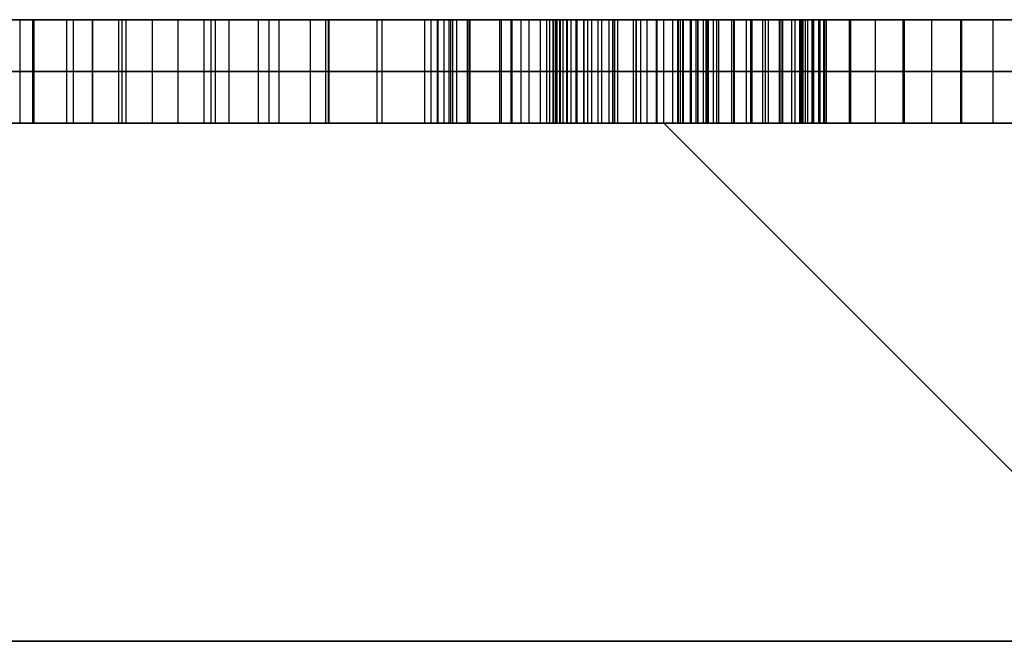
# Model space of a CAD drawing. Header units: centimetres. Extents: x -3.6 to 3.6, y -2.3 to 5.7.
# Tile 244 of 256: x -0.62 to -0.52, y 5.64 to 5.7. Entities that reach past the tile are written whole.
import ezdxf

# ---------------------------------------------------------------- set-up
doc = ezdxf.new("R2010")
doc.units = ezdxf.units.CM
doc.layers.add('Default', color=7, linetype='Continuous', true_color=0x000000)

# ---------------------------------------------------------------- blocks, each defined once
blk = doc.blocks.new('1281171819')
at = {"layer": 'Default'}
for p, q in [((-6.97257, 25.5, -0.458), (-5.87841, 25.5, -0.458)), ((-6.68862, 25.5, -1.02329), (-5.93853, 25.5, -1.02329)), ((-6.24545, 25.5, 0.57565), (-6.13011, 25.5, 0.57565)), ((-6.18284, 25.4, 1.90651), (-6.18284, 25.5, 1.90651)), ((-6.12655, 25.4, 0.61194), (-6.12655, 25.5, 0.61194)), ((-6.04951, 25.5, -1.4589), (-6.04951, 25.5, -1.33492)), ((-6.01866, 25.4, 2.3624), (-6.01866, 25.5, 2.3624)), ((-6.00772, 25.4, 1.57165), (-6.00772, 25.5, 1.57165)), ((-5.97034, 25.5, 1.42267), (-5.97034, 25.5, 1.55212)), ((-5.97034, 25.5, 1.81991), (-5.97034, 25.5, 1.93007)), ((-5.97034, 25.5, 2.31209), (-5.97034, 25.5, 2.47189)), ((-5.97034, 25.5, 2.57763), (-5.97034, 25.5, 2.68905)), ((-5.96621, 25.4, 0.24512), (-5.96621, 25.5, 0.24512)), ((-5.91614, 25.4, 1.8261), (-5.91614, 25.5, 1.8261)), ((-5.89806, 25.4, 0.94007), (-5.89806, 25.5, 0.94007)), ((-5.79955, 25.4, 2.65362), (-5.79955, 25.5, 2.65362)), ((-5.78701, 25.4, 0.06964), (-5.78701, 25.5, 0.06964)), ((-5.77873, 25.4, -0.39106), (-5.77873, 25.5, -0.39106)), ((-5.76445, 25.4, 2.25687), (-5.76445, 25.5, 2.25687)), ((-5.72235, 25.4, -0.92762), (-5.72235, 25.5, -0.92762)), ((-5.68826, 25.5, 2.01841), (-5.53612, 25.5, 2.01841)), ((-5.68809, 25.4, 1.07925), (-5.68809, 25.5, 1.07925)), ((-5.56129, 25.5, 3.87114), (-5.6823, 25.5, 3.87114)), ((-5.67215, 25.4, 2.51348), (-5.67215, 25.5, 2.51348)), ((-5.64462, 25.4, 1.31588), (-5.64462, 25.5, 1.31588)), ((-5.60159, 25.4, 3.70931), (-5.60159, 25.5, 3.70931)), ((-5.57517, 25.4, -2.32949), (-5.57517, 25.5, -2.32949)), ((-5.42044, 25.5, -1.96017), (-5.53377, 25.5, -1.96017)), ((-5.43621, 25.4, 1.89449), (-5.43621, 25.5, 1.89449)), ((-5.79314, 25.45, 0.00617), (-6.92174, 25.45, 0.67348)), ((-6.91886, 25.45, 0.70233), (-5.6816, 25.45, 1.14512)), ((-6.91442, 25.45, -1.05983), (-5.73197, 25.45, -0.86849)), ((-5.71273, 25.45, -0.98675), (-6.89519, 25.45, -1.1781)), ((-6.85974, 25.45, -0.39418), (-5.78234, 25.45, -0.33024)), ((-5.77513, 25.45, -0.45187), (-6.85253, 25.45, -0.51582)), ((-5.66469, 25.45, 1.26036), (-6.73344, 25.45, 1.8279)), ((-6.72695, 25.45, 1.84617), (-5.63873, 25.45, 1.96685)), ((-5.63873, 25.45, 1.96685), (-6.39859, 25.45, 2.75795)), ((-6.39186, 25.45, 2.77646), (-5.20724, 25.45, 2.53079)), ((-6.3909, 25.45, 1.77189), (-5.62455, 25.45, 1.37141)), ((-5.44138, 25.45, 1.88031), (-6.3909, 25.45, 1.77189)), ((-6.15155, 25.45, 0.35714), (-5.78088, 25.45, 0.1331)), ((-6.10155, 25.45, 0.86675), (-6.15155, 25.45, 0.35714)), ((-5.69458, 25.45, 1.01339), (-6.10155, 25.45, 0.86675)), ((-5.24642, 25.45, 2.42189), (-6.09787, 25.45, 2.60507)), ((-6.09787, 25.45, 2.60507), (-5.43104, 25.45, 1.90867)), ((-5.78088, 25.45, 0.1331), (-5.79314, 25.45, 0.00617)), ((-5.78234, 25.45, -0.33024), (-5.77513, 25.45, -0.45187)), ((-5.73197, 25.45, -0.86849), (-5.71273, 25.45, -0.98675)), ((-5.6816, 25.45, 1.14512), (-5.69458, 25.45, 1.01339)), ((-5.62455, 25.45, 1.37141), (-5.66469, 25.45, 1.26036)), ((-5.54402, 25.45, 3.72421), (-5.65916, 25.45, 3.69441)), ((-5.52757, 25.45, -2.36411), (-5.62277, 25.45, -2.29487)), ((-5.43104, 25.45, 1.90867), (-5.44138, 25.45, 1.88031)), ((-7.25, 25.4), (-5.575, 25.4)), ((-5.075, 24.9), (-5.575, 25.4))]:
    blk.add_line(p, q, dxfattribs=at)
at = {"layer": 'Default', "extrusion": (0, -1, 0)}
blk.add_arc((0, 0, -25.4), 7.25, 90, 270, dxfattribs=at)
at = {"layer": 'Default', "extrusion": (0, 1, 0)}
for centre, radius in [((0, 0, 25.4), 5.575), ((0, 0, 24.9), 7.75)]:
    blk.add_arc(centre, radius, 270, 90, dxfattribs=at)
at = {"layer": 'Default'}
for points in [[(-6.92174, 25.5, 0.67348), (-6.35744, 25.5, 0.33983), (-5.79314, 25.5, 0.00617)], [(-5.6816, 25.5, 1.14512), (-6.30023, 25.5, 0.92372), (-6.91886, 25.5, 0.70233)], [(-5.73197, 25.5, -0.86849), (-6.32319, 25.5, -0.96416), (-6.91442, 25.5, -1.05983)], [(-6.89519, 25.5, -1.1781), (-6.30396, 25.5, -1.08243), (-5.71273, 25.5, -0.98675)], [(-5.78234, 25.5, -0.33024), (-6.32104, 25.5, -0.36221), (-6.85974, 25.5, -0.39418)], [(-6.85253, 25.5, -0.51582), (-6.31383, 25.5, -0.48385), (-5.77513, 25.5, -0.45187)], [(-6.73344, 25.5, 1.8279), (-6.19907, 25.5, 1.54413), (-5.66469, 25.5, 1.26036)], [(-5.63873, 25.5, 1.96685), (-6.18284, 25.5, 1.90651), (-6.72695, 25.5, 1.84617)], [(-6.39859, 25.5, 2.75795), (-6.01866, 25.5, 2.3624), (-5.63873, 25.5, 1.96685)], [(-5.20724, 25.5, 2.53079), (-5.79955, 25.5, 2.65362), (-6.39186, 25.5, 2.77646)], [(-5.62455, 25.5, 1.37141), (-6.00772, 25.5, 1.57165), (-6.3909, 25.5, 1.77189)], [(-6.3909, 25.5, 1.77189), (-5.91614, 25.5, 1.8261), (-5.44138, 25.5, 1.88031)], [(-6.1968, 25.5, -1.4831), (-6.1968, 25.45, -1.4831), (-6.1968, 25.4, -1.4831)], [(-6.18454, 25.5, -1.35088), (-6.18454, 25.45, -1.35088), (-6.18454, 25.4, -1.35088)], [(-6.15155, 25.5, 0.35714), (-6.15155, 25.45, 0.35714), (-6.15155, 25.4, 0.35714)], [(-5.78088, 25.5, 0.1331), (-5.96621, 25.5, 0.24512), (-6.15155, 25.5, 0.35714)], [(-6.15155, 25.5, 0.35714), (-6.12655, 25.5, 0.61194), (-6.10155, 25.5, 0.86675)], [(-6.14512, 25.5, -1.46987), (-6.14512, 25.45, -1.46987), (-6.14512, 25.4, -1.46987)], [(-6.12637, 25.5, -1.34055), (-6.12637, 25.45, -1.34055), (-6.12637, 25.4, -1.34055)], [(-6.10155, 25.5, 0.86675), (-6.10155, 25.45, 0.86675), (-6.10155, 25.4, 0.86675)], [(-6.10155, 25.5, 0.86675), (-5.89806, 25.5, 0.94007), (-5.69458, 25.5, 1.01339)], [(-6.09787, 25.5, 2.60507), (-5.67215, 25.5, 2.51348), (-5.24642, 25.5, 2.42189)], [(-6.09787, 25.4, 2.60507), (-6.09787, 25.45, 2.60507), (-6.09787, 25.5, 2.60507)], [(-5.43104, 25.5, 1.90867), (-5.76445, 25.5, 2.25687), (-6.09787, 25.5, 2.60507)], [(-6.0944, 25.5, -1.4617), (-6.0944, 25.45, -1.4617), (-6.0944, 25.4, -1.4617)], [(-6.06892, 25.5, -1.3355), (-6.06892, 25.45, -1.3355), (-6.06892, 25.4, -1.3355)], [(-6.04416, 25.5, -1.45882), (-6.04416, 25.45, -1.45882), (-6.04416, 25.4, -1.45882)], [(-6.01219, 25.5, -1.3355), (-6.01219, 25.45, -1.3355), (-6.01219, 25.4, -1.3355)], [(-5.99488, 25.5, -1.46074), (-5.99488, 25.45, -1.46074), (-5.99488, 25.4, -1.46074)], [(-5.95642, 25.5, -1.34079), (-5.95642, 25.45, -1.34079), (-5.95642, 25.4, -1.34079)], [(-5.94656, 25.5, -1.46795), (-5.94656, 25.45, -1.46795), (-5.94656, 25.4, -1.46795)], [(-5.90161, 25.5, -1.35137), (-5.90161, 25.45, -1.35137), (-5.90161, 25.4, -1.35137)], [(-5.89897, 25.5, -1.48045), (-5.89897, 25.45, -1.48045), (-5.89897, 25.4, -1.48045)], [(-5.85209, 25.5, -1.49776), (-5.85209, 25.45, -1.49776), (-5.85209, 25.4, -1.49776)], [(-5.84728, 25.5, -1.36699), (-5.84728, 25.45, -1.36699), (-5.84728, 25.4, -1.36699)], [(-5.80594, 25.5, -1.52036), (-5.80594, 25.45, -1.52036), (-5.80594, 25.4, -1.52036)], [(-5.79392, 25.5, -1.38766), (-5.79392, 25.45, -1.38766), (-5.79392, 25.4, -1.38766)], [(-5.79392, 25.5, -1.38766), (-5.79392, 25.45, -1.38766), (-5.79392, 25.4, -1.38766)], [(-5.79314, 25.5, 0.00617), (-5.79314, 25.45, 0.00617), (-5.79314, 25.4, 0.00617)], [(-5.79314, 25.5, 0.00617), (-5.78701, 25.5, 0.06964), (-5.78088, 25.5, 0.1331)], [(-5.78234, 25.4, -0.33024), (-5.78234, 25.45, -0.33024), (-5.78234, 25.5, -0.33024)], [(-5.77513, 25.5, -0.45187), (-5.77873, 25.5, -0.39106), (-5.78234, 25.5, -0.33024)], [(-5.78088, 25.5, 0.1331), (-5.78088, 25.45, 0.1331), (-5.78088, 25.4, 0.1331)], [(-5.77513, 25.5, -0.45187), (-5.77513, 25.45, -0.45187), (-5.77513, 25.4, -0.45187)], [(-5.76315, 25.5, -1.40233), (-5.76315, 25.45, -1.40233), (-5.76315, 25.4, -1.40233)], [(-5.76219, 25.5, -1.54728), (-5.76219, 25.45, -1.54728), (-5.76219, 25.4, -1.54728)], [(-5.73358, 25.5, -1.41867), (-5.73358, 25.45, -1.41867), (-5.73358, 25.4, -1.41867)], [(-5.73197, 25.5, -0.86849), (-5.73197, 25.45, -0.86849), (-5.73197, 25.4, -0.86849)], [(-5.71273, 25.5, -0.98675), (-5.72235, 25.5, -0.92762), (-5.73197, 25.5, -0.86849)], [(-5.7218, 25.5, -1.57781), (-5.7218, 25.45, -1.57781), (-5.7218, 25.4, -1.57781)], [(-5.71273, 25.4, -0.98675), (-5.71273, 25.45, -0.98675), (-5.71273, 25.5, -0.98675)], [(-5.70522, 25.5, -1.43622), (-5.70522, 25.45, -1.43622), (-5.70522, 25.4, -1.43622)], [(-5.69458, 25.5, 1.01339), (-5.69458, 25.45, 1.01339), (-5.69458, 25.4, 1.01339)], [(-5.69458, 25.5, 1.01339), (-5.68809, 25.5, 1.07925), (-5.6816, 25.5, 1.14512)], [(-5.68527, 25.5, -1.61218), (-5.68527, 25.45, -1.61218), (-5.68527, 25.4, -1.61218)], [(-5.68224, 25.5, 3.87349), (-5.68224, 25.45, 3.87349), (-5.68224, 25.4, 3.87349)], [(-5.682, 25.5, 3.83719), (-5.682, 25.45, 3.83719), (-5.682, 25.4, 3.83719)], [(-5.6816, 25.4, 1.14512), (-5.6816, 25.45, 1.14512), (-5.6816, 25.5, 1.14512)], [(-5.68007, 25.5, 3.90979), (-5.68007, 25.45, 3.90979), (-5.68007, 25.4, 3.90979)], [(-5.67959, 25.5, 3.80138), (-5.67959, 25.45, 3.80138), (-5.67959, 25.4, 3.80138)], [(-5.67829, 25.5, -1.45545), (-5.67829, 25.45, -1.45545), (-5.67829, 25.4, -1.45545)], [(-5.67575, 25.5, 3.94633), (-5.67575, 25.45, 3.94633), (-5.67575, 25.4, 3.94633)], [(-5.67503, 25.5, 3.76556), (-5.67503, 25.45, 3.76556), (-5.67503, 25.4, 3.76556)], [(-5.66902, 25.5, 3.98287), (-5.66902, 25.45, 3.98287), (-5.66902, 25.4, 3.98287)], [(-5.6683, 25.5, 3.72998), (-5.6683, 25.45, 3.72998), (-5.6683, 25.4, 3.72998)], [(-5.66469, 25.5, 1.26036), (-5.66469, 25.45, 1.26036), (-5.66469, 25.4, 1.26036)], [(-5.66469, 25.5, 1.26036), (-5.64462, 25.5, 1.31588), (-5.62455, 25.5, 1.37141)], [(-5.66012, 25.5, 4.01941), (-5.66012, 25.45, 4.01941), (-5.66012, 25.4, 4.01941)], [(-5.65916, 25.5, 3.69441), (-5.65916, 25.45, 3.69441), (-5.65916, 25.4, 3.69441)], [(-5.65916, 25.5, 3.69441), (-5.60159, 25.5, 3.70931), (-5.54402, 25.5, 3.72421)], [(-5.65916, 25.5, 3.69441), (-5.65916, 25.45, 3.69441), (-5.65916, 25.4, 3.69441)], [(-5.65257, 25.5, -1.47612), (-5.65257, 25.45, -1.47612), (-5.65257, 25.4, -1.47612)], [(-5.65233, 25.5, -1.65016), (-5.65233, 25.45, -1.65016), (-5.65233, 25.4, -1.65016)], [(-5.64882, 25.5, 4.05522), (-5.64882, 25.45, 4.05522), (-5.64882, 25.4, 4.05522)], [(-5.63873, 25.5, 1.96685), (-5.63873, 25.45, 1.96685), (-5.63873, 25.4, 1.96685)], [(-5.63536, 25.5, 4.0908), (-5.63536, 25.45, 4.0908), (-5.63536, 25.4, 4.0908)], [(-5.62805, 25.5, -1.498), (-5.62805, 25.45, -1.498), (-5.62805, 25.4, -1.498)], [(-5.62455, 25.5, 1.37141), (-5.62455, 25.45, 1.37141), (-5.62455, 25.4, 1.37141)], [(-5.62301, 25.5, -1.69151), (-5.62301, 25.45, -1.69151), (-5.62301, 25.4, -1.69151)], [(-5.62277, 25.5, -2.29487), (-5.62277, 25.45, -2.29487), (-5.62277, 25.4, -2.29487)], [(-5.62277, 25.5, -2.29487), (-5.57517, 25.5, -2.32949), (-5.52757, 25.5, -2.36411)], [(-5.61974, 25.5, 4.12566), (-5.61974, 25.45, 4.12566), (-5.61974, 25.4, 4.12566)], [(-5.60474, 25.5, -1.52156), (-5.60474, 25.45, -1.52156), (-5.60474, 25.4, -1.52156)], [(-5.60195, 25.5, 4.16027), (-5.60195, 25.45, 4.16027), (-5.60195, 25.4, 4.16027)], [(-5.59752, 25.5, -1.7367), (-5.59752, 25.45, -1.7367), (-5.59752, 25.4, -1.7367)], [(-5.59152, 25.5, -2.24007), (-5.59152, 25.45, -2.24007), (-5.59152, 25.4, -2.24007)], [(-5.58262, 25.5, -1.54656), (-5.58262, 25.45, -1.54656), (-5.58262, 25.4, -1.54656)], [(-5.58176, 25.5, 4.19441), (-5.58176, 25.45, 4.19441), (-5.58176, 25.4, 4.19441)], [(-5.57541, 25.5, -1.78574), (-5.57541, 25.45, -1.78574), (-5.57541, 25.4, -1.78574)], [(-5.56676, 25.5, -2.18478), (-5.56676, 25.45, -2.18478), (-5.56676, 25.4, -2.18478)], [(-5.56195, 25.5, -1.573), (-5.56195, 25.45, -1.573), (-5.56195, 25.4, -1.573)], [(-5.56132, 25.5, 3.84657), (-5.56132, 25.45, 3.84657), (-5.56132, 25.4, 3.84657)], [(-5.5594, 25.5, 4.22782), (-5.5594, 25.45, 4.22782), (-5.5594, 25.4, 4.22782)], [(-5.55916, 25.5, 3.90691), (-5.55916, 25.45, 3.90691), (-5.55916, 25.4, 3.90691)], [(-5.55714, 25.5, -1.83814), (-5.55714, 25.45, -1.83814), (-5.55714, 25.4, -1.83814)], [(-5.55714, 25.5, -1.83814), (-5.55714, 25.45, -1.83814), (-5.55714, 25.4, -1.83814)], [(-5.55714, 25.5, -1.83814), (-5.55714, 25.45, -1.83814), (-5.55714, 25.4, -1.83814)], [(-5.55628, 25.5, 3.78575), (-5.55628, 25.45, 3.78575), (-5.55628, 25.4, 3.78575)], [(-5.54979, 25.5, 3.96628), (-5.54979, 25.45, 3.96628), (-5.54979, 25.4, 3.96628)], [(-5.54873, 25.5, -2.12877), (-5.54873, 25.45, -2.12877), (-5.54873, 25.4, -2.12877)], [(-5.54402, 25.5, 3.72421), (-5.54402, 25.45, 3.72421), (-5.54402, 25.4, 3.72421)], [(-5.54402, 25.5, 3.72421), (-5.54402, 25.45, 3.72421), (-5.54402, 25.4, 3.72421)], [(-5.54248, 25.5, -1.60064), (-5.54248, 25.45, -1.60064), (-5.54248, 25.4, -1.60064)], [(-5.54233, 25.5, 3.99561), (-5.54233, 25.45, 3.99561), (-5.54233, 25.4, 3.99561)], [(-5.54224, 25.5, -1.89752), (-5.54224, 25.45, -1.89752), (-5.54224, 25.4, -1.89752)], [(-5.53719, 25.5, -2.07204), (-5.53719, 25.45, -2.07204), (-5.53719, 25.4, -2.07204)], [(-5.53464, 25.5, 4.26099), (-5.53464, 25.45, 4.26099), (-5.53464, 25.4, 4.26099)], [(-5.53464, 25.5, 4.26099), (-5.53464, 25.45, 4.26099), (-5.53464, 25.4, 4.26099)], [(-5.53464, 25.5, 4.26099), (-5.53464, 25.45, 4.26099), (-5.53464, 25.4, 4.26099)], [(-5.53406, 25.5, -1.95641), (-5.53406, 25.45, -1.95641), (-5.53406, 25.4, -1.95641)], [(-5.5332, 25.5, 4.02445), (-5.5332, 25.45, 4.02445), (-5.5332, 25.4, 4.02445)], [(-5.53238, 25.5, -2.01459), (-5.53238, 25.45, -2.01459), (-5.53238, 25.4, -2.01459)], [(-5.52757, 25.5, -2.36411), (-5.52757, 25.45, -2.36411), (-5.52757, 25.4, -2.36411)], [(-5.52757, 25.5, -2.36411), (-5.52757, 25.45, -2.36411), (-5.52757, 25.4, -2.36411)], [(-5.52421, 25.5, -1.62997), (-5.52421, 25.45, -1.62997), (-5.52421, 25.4, -1.62997)], [(-5.52238, 25.5, 4.05258), (-5.52238, 25.45, 4.05258), (-5.52238, 25.4, 4.05258)], [(-5.50988, 25.5, 4.08046), (-5.50988, 25.45, 4.08046), (-5.50988, 25.4, 4.08046)], [(-5.50786, 25.5, -2.33406), (-5.50786, 25.45, -2.33406), (-5.50786, 25.4, -2.33406)], [(-5.50714, 25.5, -1.66074), (-5.50714, 25.45, -1.66074), (-5.50714, 25.4, -1.66074)], [(-5.4957, 25.5, 4.10787), (-5.4957, 25.45, 4.10787), (-5.4957, 25.4, 4.10787)], [(-5.49152, 25.5, -1.69295), (-5.49152, 25.45, -1.69295), (-5.49152, 25.4, -1.69295)], [(-5.49065, 25.5, 4.31267), (-5.49065, 25.45, 4.31267), (-5.49065, 25.4, 4.31267)], [(-5.49007, 25.5, -2.30329), (-5.49007, 25.45, -2.30329), (-5.49007, 25.4, -2.30329)], [(-5.47983, 25.5, 4.13479), (-5.47983, 25.45, 4.13479), (-5.47983, 25.4, 4.13479)], [(-5.47709, 25.5, -1.72685), (-5.47709, 25.45, -1.72685), (-5.47709, 25.4, -1.72685)], [(-5.47421, 25.5, -2.2718), (-5.47421, 25.45, -2.2718), (-5.47421, 25.4, -2.2718)], [(-5.46387, 25.5, -1.76194), (-5.46387, 25.45, -1.76194), (-5.46387, 25.4, -1.76194)], [(-5.46205, 25.5, 4.16123), (-5.46205, 25.45, 4.16123), (-5.46205, 25.4, 4.16123)], [(-5.46051, 25.5, -2.23935), (-5.46051, 25.45, -2.23935), (-5.46051, 25.4, -2.23935)], [(-5.45185, 25.5, -1.79848), (-5.45185, 25.45, -1.79848), (-5.45185, 25.4, -1.79848)], [(-5.45185, 25.5, -1.79848), (-5.45185, 25.45, -1.79848), (-5.45185, 25.4, -1.79848)], [(-5.44849, 25.5, -2.20593), (-5.44849, 25.45, -2.20593), (-5.44849, 25.4, -2.20593)], [(-5.44402, 25.5, 4.35835), (-5.44402, 25.45, 4.35835), (-5.44402, 25.4, 4.35835)], [(-5.44282, 25.5, 4.18719), (-5.44282, 25.45, 4.18719), (-5.44282, 25.4, 4.18719)], [(-5.44282, 25.5, 4.18719), (-5.44282, 25.45, 4.18719), (-5.44282, 25.4, 4.18719)], [(-5.44138, 25.5, 1.88031), (-5.44138, 25.45, 1.88031), (-5.44138, 25.4, 1.88031)], [(-5.44138, 25.5, 1.88031), (-5.43621, 25.5, 1.89449), (-5.43104, 25.5, 1.90867)], [(-5.44103, 25.5, -1.83766), (-5.44103, 25.45, -1.83766), (-5.44103, 25.4, -1.83766)], [(-5.43863, 25.5, -2.1718), (-5.43863, 25.45, -2.1718), (-5.43863, 25.4, -2.1718)], [(-5.43214, 25.5, -1.87637), (-5.43214, 25.45, -1.87637), (-5.43214, 25.4, -1.87637)], [(-5.43104, 25.5, 1.90867), (-5.43104, 25.45, 1.90867), (-5.43104, 25.4, 1.90867)], [(-5.43046, 25.5, -2.1367), (-5.43046, 25.45, -2.1367), (-5.43046, 25.4, -2.1367)], [(-5.42565, 25.5, -1.91459), (-5.42565, 25.45, -1.91459), (-5.42565, 25.4, -1.91459)], [(-5.42445, 25.5, -2.10088), (-5.42445, 25.45, -2.10088), (-5.42445, 25.4, -2.10088)], [(-5.42108, 25.5, -1.95281), (-5.42108, 25.45, -1.95281), (-5.42108, 25.4, -1.95281)], [(-5.42036, 25.5, -2.06435), (-5.42036, 25.45, -2.06435), (-5.42036, 25.4, -2.06435)], [(-5.42022, 25.5, 4.21436), (-5.42022, 25.45, 4.21436), (-5.42022, 25.4, 4.21436)], [(-5.41868, 25.5, -1.99031), (-5.41868, 25.45, -1.99031), (-5.41868, 25.4, -1.99031)], [(-5.41844, 25.5, -2.02757), (-5.41844, 25.45, -2.02757), (-5.41844, 25.4, -2.02757)], [(-5.39618, 25.5, 4.2396), (-5.39618, 25.45, 4.2396), (-5.39618, 25.4, 4.2396)], [(-5.39498, 25.5, 4.39849), (-5.39498, 25.45, 4.39849), (-5.39498, 25.4, 4.39849)], [(-5.37118, 25.5, 4.26316), (-5.37118, 25.45, 4.26316), (-5.37118, 25.4, 4.26316)], [(-5.3445, 25.5, 4.28479), (-5.3445, 25.45, 4.28479), (-5.3445, 25.4, 4.28479)], [(-5.34306, 25.5, 4.43287), (-5.34306, 25.45, 4.43287), (-5.34306, 25.4, 4.43287)], [(-5.31685, 25.5, 4.3045), (-5.31685, 25.45, 4.3045), (-5.31685, 25.4, 4.3045)], [(-5.28873, 25.5, 4.46147), (-5.28873, 25.45, 4.46147), (-5.28873, 25.4, 4.46147)], [(-5.28777, 25.5, 4.32253), (-5.28777, 25.45, 4.32253), (-5.28777, 25.4, 4.32253)], [(-5.25748, 25.5, 4.33864), (-5.25748, 25.45, 4.33864), (-5.25748, 25.4, 4.33864)], [(-5.79314, 25.4, 0.00617), (-6.35744, 25.4, 0.33983), (-6.92174, 25.4, 0.67348)], [(-6.91886, 25.4, 0.70233), (-6.30023, 25.4, 0.92372), (-5.6816, 25.4, 1.14512)], [(-6.91442, 25.4, -1.05983), (-6.32319, 25.4, -0.96416), (-5.73197, 25.4, -0.86849)], [(-5.71273, 25.4, -0.98675), (-6.30396, 25.4, -1.08243), (-6.89519, 25.4, -1.1781)], [(-6.85974, 25.4, -0.39418), (-6.32104, 25.4, -0.36221), (-5.78234, 25.4, -0.33024)], [(-5.77513, 25.4, -0.45187), (-6.31383, 25.4, -0.48385), (-6.85253, 25.4, -0.51582)], [(-5.66469, 25.4, 1.26036), (-6.19907, 25.4, 1.54413), (-6.73344, 25.4, 1.8279)], [(-6.72695, 25.4, 1.84617), (-6.18284, 25.4, 1.90651), (-5.63873, 25.4, 1.96685)], [(-5.63873, 25.4, 1.96685), (-6.01866, 25.4, 2.3624), (-6.39859, 25.4, 2.75795)], [(-6.39186, 25.4, 2.77646), (-5.79955, 25.4, 2.65362), (-5.20724, 25.4, 2.53079)], [(-6.3909, 25.4, 1.77189), (-6.00772, 25.4, 1.57165), (-5.62455, 25.4, 1.37141)], [(-5.44138, 25.4, 1.88031), (-5.91614, 25.4, 1.8261), (-6.3909, 25.4, 1.77189)], [(-6.15155, 25.4, 0.35714), (-5.96621, 25.4, 0.24512), (-5.78088, 25.4, 0.1331)], [(-6.10155, 25.4, 0.86675), (-6.12655, 25.4, 0.61194), (-6.15155, 25.4, 0.35714)], [(-5.69458, 25.4, 1.01339), (-5.89806, 25.4, 0.94007), (-6.10155, 25.4, 0.86675)], [(-5.24642, 25.4, 2.42189), (-5.67215, 25.4, 2.51348), (-6.09787, 25.4, 2.60507)], [(-6.09787, 25.4, 2.60507), (-5.76445, 25.4, 2.25687), (-5.43104, 25.4, 1.90867)], [(-5.78088, 25.4, 0.1331), (-5.78701, 25.4, 0.06964), (-5.79314, 25.4, 0.00617)], [(-5.78234, 25.4, -0.33024), (-5.77873, 25.4, -0.39106), (-5.77513, 25.4, -0.45187)], [(-5.73197, 25.4, -0.86849), (-5.72235, 25.4, -0.92762), (-5.71273, 25.4, -0.98675)], [(-5.6816, 25.4, 1.14512), (-5.68809, 25.4, 1.07925), (-5.69458, 25.4, 1.01339)], [(-5.62455, 25.4, 1.37141), (-5.64462, 25.4, 1.31588), (-5.66469, 25.4, 1.26036)], [(-5.54402, 25.4, 3.72421), (-5.60159, 25.4, 3.70931), (-5.65916, 25.4, 3.69441)], [(-5.52757, 25.4, -2.36411), (-5.57517, 25.4, -2.32949), (-5.62277, 25.4, -2.29487)], [(-5.43104, 25.4, 1.90867), (-5.43621, 25.4, 1.89449), (-5.44138, 25.4, 1.88031)]]:
    blk.add_open_spline(points, degree=2, dxfattribs=at)
for points, knots in [([(-5.79392, 25.5, -1.38766), (-5.81158, 25.5, -1.38043), (-5.8467, 25.5, -1.36605), (-5.90121, 25.5, -1.35068), (-5.95635, 25.5, -1.33985), (-6.01239, 25.5, -1.33459), (-6.06927, 25.5, -1.33469), (-6.12694, 25.5, -1.33977), (-6.18535, 25.5, -1.35007), (-6.22389, 25.5, -1.36081), (-6.24344, 25.5, -1.36627)], [-0.4605388, -0.4605388, -0.4605388, -0.4605388, -0.4032366, -0.3466357, -0.2907461, -0.2346557, -0.177853, -0.1201067, -0.0609476, 0, 0, 0, 0]), ([(-6.1968, 25.5, -1.4831), (-6.17965, 25.5, -1.47837), (-6.14598, 25.5, -1.46908), (-6.09483, 25.5, -1.46086), (-6.04451, 25.5, -1.45807), (-5.99495, 25.5, -1.4598), (-5.94625, 25.5, -1.46708), (-5.8985, 25.5, -1.47981), (-5.85131, 25.5, -1.49712), (-5.80555, 25.5, -1.51964), (-5.76196, 25.5, -1.54649), (-5.72131, 25.5, -1.57698), (-5.68463, 25.5, -1.61163), (-5.65163, 25.5, -1.64979), (-5.62198, 25.5, -1.69133), (-5.59662, 25.5, -1.73696), (-5.57425, 25.5, -1.78591), (-5.5629, 25.5, -1.82055), (-5.55714, 25.5, -1.83814)], [-0.8193829, -0.8193829, -0.8193829, -0.8193829, -0.7659508, -0.7144934, -0.6640899, -0.6146949, -0.5657644, -0.5164757, -0.4664277, -0.4149573, -0.363505, -0.3127988, -0.2625521, -0.2122015, -0.1614297, -0.1094661, -0.0555857, 0, 0, 0, 0]), ([(-5.45185, 25.5, -1.79848), (-5.45575, 25.5, -1.78626), (-5.46344, 25.5, -1.76213), (-5.4768, 25.5, -1.72697), (-5.4911, 25.5, -1.69314), (-5.50674, 25.5, -1.66076), (-5.52387, 25.5, -1.63002), (-5.54204, 25.5, -1.60065), (-5.56171, 25.5, -1.57293), (-5.58229, 25.5, -1.54636), (-5.60448, 25.5, -1.52143), (-5.62772, 25.5, -1.49779), (-5.65245, 25.5, -1.4759), (-5.67813, 25.5, -1.4552), (-5.70506, 25.5, -1.43581), (-5.73361, 25.5, -1.41844), (-5.76303, 25.5, -1.40187), (-5.78359, 25.5, -1.39241), (-5.79392, 25.5, -1.38766)], [-0.5526825, -0.5526825, -0.5526825, -0.5526825, -0.5141991, -0.4766769, -0.4398236, -0.4040049, -0.368802, -0.3342332, -0.3004035, -0.2668227, -0.2334284, -0.2002661, -0.1673911, -0.1343757, -0.1012737, -0.0679027, -0.0341013, 0, 0, 0, 0]), ([(-5.53464, 25.5, 4.26099), (-5.54302, 25.5, 4.25002), (-5.55953, 25.5, 4.2284), (-5.58195, 25.5, 4.19474), (-5.6022, 25.5, 4.16069), (-5.61991, 25.5, 4.126), (-5.63573, 25.5, 4.09101), (-5.64906, 25.5, 4.05548), (-5.66059, 25.5, 4.01952), (-5.66928, 25.5, 3.98308), (-5.67617, 25.5, 3.94651), (-5.68038, 25.5, 3.90996), (-5.68267, 25.5, 3.87353), (-5.68235, 25.5, 3.83731), (-5.67996, 25.5, 3.80127), (-5.67534, 25.5, 3.76548), (-5.66875, 25.5, 3.7297), (-5.66237, 25.5, 3.70623), (-5.65916, 25.5, 3.69441)], [-0.6034793, -0.6034793, -0.6034793, -0.6034793, -0.5620607, -0.5218347, -0.4821517, -0.4432103, -0.4049903, -0.3669295, -0.3293505, -0.2917231, -0.2545481, -0.2177328, -0.1813491, -0.145029, -0.1091101, -0.0729816, -0.0367524, 0, 0, 0, 0]), ([(-5.55714, 25.5, -1.83814), (-5.55171, 25.5, -1.85784), (-5.54101, 25.5, -1.89665), (-5.5331, 25.5, -1.95593), (-5.53128, 25.5, -2.01442), (-5.53605, 25.5, -2.07228), (-5.54778, 25.5, -2.12935), (-5.56596, 25.5, -2.1857), (-5.59083, 25.5, -2.24139), (-5.61198, 25.5, -2.27681), (-5.62277, 25.5, -2.29487)], [-0.4778269, -0.4778269, -0.4778269, -0.4778269, -0.4164946, -0.3569239, -0.2986167, -0.2408553, -0.1828539, -0.1239032, -0.0632097, 0, 0, 0, 0]), ([(-5.54402, 25.5, 3.72421), (-5.5486, 25.5, 3.74464), (-5.55764, 25.5, 3.78494), (-5.56246, 25.5, 3.84634), (-5.56039, 25.5, 3.90692), (-5.55256, 25.5, 3.95671), (-5.5426, 25.5, 3.99568), (-5.53352, 25.5, 4.02452), (-5.52256, 25.5, 4.05281), (-5.51011, 25.5, 4.08068), (-5.49587, 25.5, 4.10811), (-5.48001, 25.5, 4.13514), (-5.46219, 25.5, 4.16152), (-5.4493, 25.5, 4.1786), (-5.44282, 25.5, 4.18719)], [-0.4924089, -0.4924089, -0.4924089, -0.4924089, -0.4295774, -0.3684694, -0.3080135, -0.2478226, -0.2175233, -0.187225, -0.1570512, -0.1264522, -0.0955546, -0.0642628, -0.0323514, 0, 0, 0, 0]), ([(-4.64907, 25.5, 4.38527), (-4.6663, 25.5, 4.39811), (-4.70013, 25.5, 4.42332), (-4.75425, 25.5, 4.45481), (-4.80991, 25.5, 4.47981), (-4.86705, 25.5, 4.49902), (-4.92562, 25.5, 4.51207), (-4.98582, 25.5, 4.51875), (-5.04743, 25.5, 4.5195), (-5.10985, 25.5, 4.51377), (-5.17178, 25.5, 4.50284), (-5.23167, 25.5, 4.48525), (-5.28914, 25.5, 4.46254), (-5.34381, 25.5, 4.43357), (-5.39596, 25.5, 4.39918), (-5.44504, 25.5, 4.35855), (-5.4922, 25.5, 4.3129), (-5.52031, 25.5, 4.27852), (-5.53464, 25.5, 4.26099)], [-1.00031, -1.00031, -1.00031, -1.00031, -0.935767, -0.873619, -0.812624, -0.752703, -0.692769, -0.632679, -0.571038, -0.507954, -0.444576, -0.382399, -0.3207, -0.259204, -0.196833, -0.133357, -0.067978, 0, 0, 0, 0]), ([(-5.52757, 25.5, -2.36411), (-5.52088, 25.5, -2.35417), (-5.50757, 25.5, -2.3344), (-5.48986, 25.5, -2.30351), (-5.4738, 25.5, -2.272), (-5.46023, 25.5, -2.23935), (-5.44806, 25.5, -2.20606), (-5.43835, 25.5, -2.1717), (-5.43002, 25.5, -2.13669), (-5.42413, 25.5, -2.10078), (-5.41998, 25.5, -2.06436), (-5.41808, 25.5, -2.02743), (-5.41832, 25.5, -1.99019), (-5.42075, 25.5, -1.95247), (-5.42538, 25.5, -1.91446), (-5.43179, 25.5, -1.87598), (-5.44079, 25.5, -1.83727), (-5.44814, 25.5, -1.81151), (-5.45185, 25.5, -1.79848)], [-0.5917237, -0.5917237, -0.5917237, -0.5917237, -0.5557682, -0.5202081, -0.4849282, -0.4496835, -0.4141552, -0.3786074, -0.342553, -0.3062158, -0.26943, -0.2325813, -0.1953012, -0.1577043, -0.1191908, -0.0804019, -0.04067, 0, 0, 0, 0]), ([(-5.44282, 25.5, 4.18719), (-5.43542, 25.5, 4.19637), (-5.42073, 25.5, 4.21459), (-5.39645, 25.5, 4.23963), (-5.37152, 25.5, 4.26354), (-5.34479, 25.5, 4.28496), (-5.31699, 25.5, 4.30486), (-5.28794, 25.5, 4.32289), (-5.25752, 25.5, 4.33897), (-5.22619, 25.5, 4.35339), (-5.19408, 25.5, 4.36564), (-5.16152, 25.5, 4.37549), (-5.12892, 25.5, 4.38316), (-5.09625, 25.5, 4.38874), (-5.06349, 25.5, 4.3922), (-5.03055, 25.5, 4.39305), (-4.99753, 25.5, 4.39195), (-4.96454, 25.5, 4.38823), (-4.93177, 25.5, 4.38252), (-4.89942, 25.5, 4.37468), (-4.86785, 25.5, 4.36404), (-4.83657, 25.5, 4.35208), (-4.80615, 25.5, 4.33708), (-4.77614, 25.5, 4.32036), (-4.7467, 25.5, 4.30138), (-4.72798, 25.5, 4.28716), (-4.71854, 25.5, 4.27998)], [-0.8153109, -0.8153109, -0.8153109, -0.8153109, -0.7799517, -0.7450703, -0.7106945, -0.6763179, -0.6423408, -0.6080949, -0.5737654, -0.5391037, -0.5046128, -0.4706723, -0.4370626, -0.4041189, -0.3712297, -0.3382588, -0.3052801, -0.2721262, -0.2386675, -0.2054692, -0.1723015, -0.1387081, -0.1050321, -0.070568, -0.0356038, 0, 0, 0, 0]), ([(-5.79392, 25.45, -1.38766), (-5.81158, 25.45, -1.38043), (-5.8467, 25.45, -1.36605), (-5.90121, 25.45, -1.35068), (-5.95635, 25.45, -1.33985), (-6.01239, 25.45, -1.33459), (-6.06927, 25.45, -1.33469), (-6.12694, 25.45, -1.33977), (-6.18535, 25.45, -1.35007), (-6.22389, 25.45, -1.36081), (-6.24344, 25.45, -1.36627)], [0.0192233, 0.0192233, 0.0192233, 0.0192233, 0.1388633, 0.257039, 0.3737298, 0.4908396, 0.6094366, 0.7300039, 0.8535209, 0.980772, 0.980772, 0.980772, 0.980772]), ([(-6.1968, 25.45, -1.4831), (-6.17965, 25.45, -1.47837), (-6.14598, 25.45, -1.46908), (-6.09483, 25.45, -1.46086), (-6.04451, 25.45, -1.45807), (-5.99495, 25.45, -1.4598), (-5.94625, 25.45, -1.46708), (-5.8985, 25.45, -1.47981), (-5.85131, 25.45, -1.49712), (-5.80555, 25.45, -1.51964), (-5.76196, 25.45, -1.54649), (-5.72131, 25.45, -1.57698), (-5.68463, 25.45, -1.61163), (-5.65163, 25.45, -1.64979), (-5.62198, 25.45, -1.69133), (-5.59662, 25.45, -1.73696), (-5.57425, 25.45, -1.78591), (-5.5629, 25.45, -1.82055), (-5.55714, 25.45, -1.83814)], [0.0192281, 0.0192281, 0.0192281, 0.0192281, 0.0819308, 0.1423161, 0.2014646, 0.2594298, 0.3168498, 0.3746902, 0.4334215, 0.493822, 0.5542014, 0.6137052, 0.6726698, 0.7317562, 0.791337, 0.8523163, 0.9155451, 0.980775, 0.980775, 0.980775, 0.980775]), ([(-5.45185, 25.45, -1.79848), (-5.45575, 25.45, -1.78626), (-5.46344, 25.45, -1.76213), (-5.4768, 25.45, -1.72697), (-5.4911, 25.45, -1.69314), (-5.50674, 25.45, -1.66076), (-5.52387, 25.45, -1.63002), (-5.54204, 25.45, -1.60065), (-5.56171, 25.45, -1.57293), (-5.58229, 25.45, -1.54636), (-5.60448, 25.45, -1.52143), (-5.62772, 25.45, -1.49779), (-5.65245, 25.45, -1.4759), (-5.67813, 25.45, -1.4552), (-5.70506, 25.45, -1.43581), (-5.73361, 25.45, -1.41844), (-5.76303, 25.45, -1.40187), (-5.78359, 25.45, -1.39241), (-5.79392, 25.45, -1.38766)], [0.0192309, 0.0192309, 0.0192309, 0.0192309, 0.0861832, 0.1514633, 0.2155799, 0.2778963, 0.3391416, 0.3992834, 0.4581395, 0.5165626, 0.5746611, 0.632356, 0.689551, 0.7469905, 0.8045805, 0.8626384, 0.9214453, 0.9807739, 0.9807739, 0.9807739, 0.9807739]), ([(-5.53464, 25.45, 4.26099), (-5.54302, 25.45, 4.25002), (-5.55953, 25.45, 4.2284), (-5.58195, 25.45, 4.19474), (-5.6022, 25.45, 4.16069), (-5.61991, 25.45, 4.126), (-5.63573, 25.45, 4.09101), (-5.64906, 25.45, 4.05548), (-5.66059, 25.45, 4.01952), (-5.66928, 25.45, 3.98308), (-5.67617, 25.45, 3.94651), (-5.68038, 25.45, 3.90996), (-5.68267, 25.45, 3.87353), (-5.68235, 25.45, 3.83731), (-5.67996, 25.45, 3.80127), (-5.67534, 25.45, 3.76548), (-5.66875, 25.45, 3.7297), (-5.66237, 25.45, 3.70623), (-5.65916, 25.45, 3.69441)], [0.0192308, 0.0192308, 0.0192308, 0.0192308, 0.0852242, 0.1493174, 0.2125455, 0.2745918, 0.3354889, 0.3961322, 0.4560078, 0.5159606, 0.5751925, 0.6338514, 0.6918227, 0.7496925, 0.8069231, 0.8644876, 0.9222126, 0.9807712, 0.9807712, 0.9807712, 0.9807712]), ([(-5.55714, 25.45, -1.83814), (-5.55171, 25.45, -1.85784), (-5.54101, 25.45, -1.89665), (-5.5331, 25.45, -1.95593), (-5.53128, 25.45, -2.01442), (-5.53605, 25.45, -2.07228), (-5.54778, 25.45, -2.12935), (-5.56596, 25.45, -2.1857), (-5.59083, 25.45, -2.24139), (-5.61198, 25.45, -2.27681), (-5.62277, 25.45, -2.29487)], [0.0192208, 0.0192208, 0.0192208, 0.0192208, 0.1426426, 0.2625194, 0.3798535, 0.4960893, 0.6128082, 0.7314372, 0.8535735, 0.9807732, 0.9807732, 0.9807732, 0.9807732]), ([(-5.54402, 25.45, 3.72421), (-5.5486, 25.45, 3.74464), (-5.55764, 25.45, 3.78494), (-5.56246, 25.45, 3.84634), (-5.56039, 25.45, 3.90692), (-5.55256, 25.45, 3.95671), (-5.5426, 25.45, 3.99568), (-5.53352, 25.45, 4.02452), (-5.52256, 25.45, 4.05281), (-5.51011, 25.45, 4.08068), (-5.49587, 25.45, 4.10811), (-5.48001, 25.45, 4.13514), (-5.46219, 25.45, 4.16152), (-5.4493, 25.45, 4.1786), (-5.44282, 25.45, 4.18719)], [0.0192173, 0.0192173, 0.0192173, 0.0192173, 0.1419116, 0.2612402, 0.3792956, 0.4968333, 0.5560002, 0.6151653, 0.6740872, 0.7338393, 0.7941747, 0.8552797, 0.9175947, 0.980769, 0.980769, 0.980769, 0.980769]), ([(-4.64907, 25.45, 4.38527), (-4.6663, 25.45, 4.39811), (-4.70013, 25.45, 4.42332), (-4.75425, 25.45, 4.45481), (-4.80991, 25.45, 4.47981), (-4.86705, 25.45, 4.49902), (-4.92562, 25.45, 4.51207), (-4.98582, 25.45, 4.51875), (-5.04743, 25.45, 4.5195), (-5.10985, 25.45, 4.51377), (-5.17178, 25.45, 4.50284), (-5.23167, 25.45, 4.48525), (-5.28914, 25.45, 4.46254), (-5.34381, 25.45, 4.43357), (-5.39596, 25.45, 4.39918), (-5.44504, 25.45, 4.35855), (-5.4922, 25.45, 4.3129), (-5.52031, 25.45, 4.27852), (-5.53464, 25.45, 4.26099)], [0.0192271, 0.0192271, 0.0192271, 0.0192271, 0.0812685, 0.1410091, 0.1996402, 0.257239, 0.3148508, 0.3726125, 0.4318652, 0.4925051, 0.553427, 0.6131941, 0.6725028, 0.731616, 0.7915697, 0.852586, 0.9154321, 0.980776, 0.980776, 0.980776, 0.980776]), ([(-5.52757, 25.45, -2.36411), (-5.52088, 25.45, -2.35417), (-5.50757, 25.45, -2.3344), (-5.48986, 25.45, -2.30351), (-5.4738, 25.45, -2.272), (-5.46023, 25.45, -2.23935), (-5.44806, 25.45, -2.20606), (-5.43835, 25.45, -2.1717), (-5.43002, 25.45, -2.13669), (-5.42413, 25.45, -2.10078), (-5.41998, 25.45, -2.06436), (-5.41808, 25.45, -2.02743), (-5.41832, 25.45, -1.99019), (-5.42075, 25.45, -1.95247), (-5.42538, 25.45, -1.91446), (-5.43179, 25.45, -1.87598), (-5.44079, 25.45, -1.83727), (-5.44814, 25.45, -1.81151), (-5.45185, 25.45, -1.79848)], [0.0192292, 0.0192292, 0.0192292, 0.0192292, 0.0776563, 0.1354407, 0.1927699, 0.2500419, 0.3077747, 0.3655393, 0.424127, 0.4831743, 0.5429505, 0.6028289, 0.6634084, 0.7245027, 0.7870864, 0.8501176, 0.9146812, 0.9807692, 0.9807692, 0.9807692, 0.9807692]), ([(-5.44282, 25.45, 4.18719), (-5.43542, 25.45, 4.19637), (-5.42073, 25.45, 4.21459), (-5.39645, 25.45, 4.23963), (-5.37152, 25.45, 4.26354), (-5.34479, 25.45, 4.28496), (-5.31699, 25.45, 4.30486), (-5.28794, 25.45, 4.32289), (-5.25752, 25.45, 4.33897), (-5.22619, 25.45, 4.35339), (-5.19408, 25.45, 4.36564), (-5.16152, 25.45, 4.37549), (-5.12892, 25.45, 4.38316), (-5.09625, 25.45, 4.38874), (-5.06349, 25.45, 4.3922), (-5.03055, 25.45, 4.39305), (-4.99753, 25.45, 4.39195), (-4.96454, 25.45, 4.38823), (-4.93177, 25.45, 4.38252), (-4.89942, 25.45, 4.37468), (-4.86785, 25.45, 4.36404), (-4.83657, 25.45, 4.35208), (-4.80615, 25.45, 4.33708), (-4.77614, 25.45, 4.32036), (-4.7467, 25.45, 4.30138), (-4.72798, 25.45, 4.28716), (-4.71854, 25.45, 4.27998)], [0.0192232, 0.0192232, 0.0192232, 0.0192232, 0.0609245, 0.1020624, 0.142604, 0.1831466, 0.2232179, 0.2636064, 0.3040934, 0.3449721, 0.3856495, 0.4256776, 0.4653157, 0.5041683, 0.5429567, 0.5818414, 0.6207354, 0.6598358, 0.6992959, 0.7384488, 0.7775656, 0.8171845, 0.8569007, 0.8975464, 0.938782, 0.9807719, 0.9807719, 0.9807719, 0.9807719]), ([(-6.24344, 25.4, -1.36627), (-6.22389, 25.4, -1.36081), (-6.18535, 25.4, -1.35007), (-6.12694, 25.4, -1.33977), (-6.06927, 25.4, -1.33469), (-6.01239, 25.4, -1.33459), (-5.95635, 25.4, -1.33985), (-5.90121, 25.4, -1.35068), (-5.8467, 25.4, -1.36605), (-5.81158, 25.4, -1.38043), (-5.79392, 25.4, -1.38766)], [-0.4605388, -0.4605388, -0.4605388, -0.4605388, -0.3995912, -0.3404321, -0.2826857, -0.2258831, -0.1697927, -0.1139031, -0.0573022, 0, 0, 0, 0]), ([(-5.55714, 25.4, -1.83814), (-5.5629, 25.4, -1.82055), (-5.57425, 25.4, -1.78591), (-5.59662, 25.4, -1.73696), (-5.62198, 25.4, -1.69133), (-5.65163, 25.4, -1.64979), (-5.68463, 25.4, -1.61163), (-5.72131, 25.4, -1.57698), (-5.76196, 25.4, -1.54649), (-5.80555, 25.4, -1.51964), (-5.85131, 25.4, -1.49712), (-5.8985, 25.4, -1.47981), (-5.94625, 25.4, -1.46708), (-5.99495, 25.4, -1.4598), (-6.04451, 25.4, -1.45807), (-6.09483, 25.4, -1.46086), (-6.14598, 25.4, -1.46908), (-6.17965, 25.4, -1.47837), (-6.1968, 25.4, -1.4831)], [-0.8193829, -0.8193829, -0.8193829, -0.8193829, -0.7637972, -0.7099168, -0.6579532, -0.6071813, -0.5568308, -0.5065841, -0.4558779, -0.4044256, -0.3529552, -0.3029072, -0.2536185, -0.204688, -0.155293, -0.1048895, -0.0534321, 0, 0, 0, 0]), ([(-5.79392, 25.4, -1.38766), (-5.78359, 25.4, -1.39241), (-5.76303, 25.4, -1.40187), (-5.73361, 25.4, -1.41844), (-5.70506, 25.4, -1.43581), (-5.67813, 25.4, -1.4552), (-5.65245, 25.4, -1.4759), (-5.62772, 25.4, -1.49779), (-5.60448, 25.4, -1.52143), (-5.58229, 25.4, -1.54636), (-5.56171, 25.4, -1.57293), (-5.54204, 25.4, -1.60065), (-5.52387, 25.4, -1.63002), (-5.50674, 25.4, -1.66076), (-5.4911, 25.4, -1.69314), (-5.4768, 25.4, -1.72697), (-5.46344, 25.4, -1.76213), (-5.45575, 25.4, -1.78626), (-5.45185, 25.4, -1.79848)], [-0.5526825, -0.5526825, -0.5526825, -0.5526825, -0.5185812, -0.4847797, -0.4514088, -0.4183068, -0.3852913, -0.3524164, -0.3192541, -0.2858598, -0.252279, -0.2184493, -0.1838805, -0.1486775, -0.1128589, -0.0760055, -0.0384833, 0, 0, 0, 0]), ([(-5.65916, 25.4, 3.69441), (-5.66237, 25.4, 3.70623), (-5.66875, 25.4, 3.7297), (-5.67534, 25.4, 3.76548), (-5.67996, 25.4, 3.80127), (-5.68235, 25.4, 3.83731), (-5.68267, 25.4, 3.87353), (-5.68038, 25.4, 3.90996), (-5.67617, 25.4, 3.94651), (-5.66928, 25.4, 3.98308), (-5.66059, 25.4, 4.01952), (-5.64906, 25.4, 4.05548), (-5.63573, 25.4, 4.09101), (-5.61991, 25.4, 4.126), (-5.6022, 25.4, 4.16069), (-5.58195, 25.4, 4.19474), (-5.55953, 25.4, 4.2284), (-5.54302, 25.4, 4.25002), (-5.53464, 25.4, 4.26099)], [-0.6034793, -0.6034793, -0.6034793, -0.6034793, -0.5667269, -0.5304977, -0.4943692, -0.4584503, -0.4221302, -0.3857464, -0.3489311, -0.3117562, -0.2741287, -0.2365498, -0.198489, -0.1602689, -0.1213276, -0.0816446, -0.0414186, 0, 0, 0, 0]), ([(-5.62277, 25.4, -2.29487), (-5.61198, 25.4, -2.27681), (-5.59083, 25.4, -2.24139), (-5.56596, 25.4, -2.1857), (-5.54778, 25.4, -2.12935), (-5.53605, 25.4, -2.07228), (-5.53128, 25.4, -2.01442), (-5.5331, 25.4, -1.95593), (-5.54101, 25.4, -1.89665), (-5.55171, 25.4, -1.85784), (-5.55714, 25.4, -1.83814)], [-0.4778269, -0.4778269, -0.4778269, -0.4778269, -0.4146172, -0.3539237, -0.294973, -0.2369716, -0.1792102, -0.1209031, -0.0613324, 0, 0, 0, 0]), ([(-5.44282, 25.4, 4.18719), (-5.4493, 25.4, 4.1786), (-5.46219, 25.4, 4.16152), (-5.48001, 25.4, 4.13514), (-5.49587, 25.4, 4.10811), (-5.51011, 25.4, 4.08068), (-5.52256, 25.4, 4.05281), (-5.53352, 25.4, 4.02452), (-5.5426, 25.4, 3.99568), (-5.55256, 25.4, 3.95671), (-5.56039, 25.4, 3.90692), (-5.56246, 25.4, 3.84634), (-5.55764, 25.4, 3.78494), (-5.5486, 25.4, 3.74464), (-5.54402, 25.4, 3.72421)], [-0.4924089, -0.4924089, -0.4924089, -0.4924089, -0.4600575, -0.4281461, -0.3968543, -0.3659567, -0.3353577, -0.3051839, -0.2748856, -0.2445863, -0.1843955, -0.1239395, -0.0628316, 0, 0, 0, 0]), ([(-5.53464, 25.4, 4.26099), (-5.52031, 25.4, 4.27852), (-5.4922, 25.4, 4.3129), (-5.44504, 25.4, 4.35855), (-5.39596, 25.4, 4.39918), (-5.34381, 25.4, 4.43357), (-5.28914, 25.4, 4.46254), (-5.23167, 25.4, 4.48525), (-5.17178, 25.4, 4.50284), (-5.10985, 25.4, 4.51377), (-5.04743, 25.4, 4.5195), (-4.98582, 25.4, 4.51875), (-4.92562, 25.4, 4.51207), (-4.86705, 25.4, 4.49902), (-4.80991, 25.4, 4.47981), (-4.75425, 25.4, 4.45481), (-4.70013, 25.4, 4.42332), (-4.6663, 25.4, 4.39811), (-4.64907, 25.4, 4.38527)], [-1.00031, -1.00031, -1.00031, -1.00031, -0.932332, -0.866952, -0.803476, -0.741106, -0.67961, -0.61791, -0.555734, -0.492356, -0.429272, -0.367631, -0.307541, -0.247606, -0.187686, -0.126691, -0.064542, 0, 0, 0, 0]), ([(-5.45185, 25.4, -1.79848), (-5.44814, 25.4, -1.81151), (-5.44079, 25.4, -1.83727), (-5.43179, 25.4, -1.87598), (-5.42538, 25.4, -1.91446), (-5.42075, 25.4, -1.95247), (-5.41832, 25.4, -1.99019), (-5.41808, 25.4, -2.02743), (-5.41998, 25.4, -2.06436), (-5.42413, 25.4, -2.10078), (-5.43002, 25.4, -2.13669), (-5.43835, 25.4, -2.1717), (-5.44806, 25.4, -2.20606), (-5.46023, 25.4, -2.23935), (-5.4738, 25.4, -2.272), (-5.48986, 25.4, -2.30351), (-5.50757, 25.4, -2.3344), (-5.52088, 25.4, -2.35417), (-5.52757, 25.4, -2.36411)], [-0.5917237, -0.5917237, -0.5917237, -0.5917237, -0.5510537, -0.5113218, -0.472533, -0.4340195, -0.3964226, -0.3591424, -0.3222938, -0.285508, -0.2491707, -0.2131164, -0.1775685, -0.1420402, -0.1067955, -0.0715156, -0.0359556, 0, 0, 0, 0]), ([(-4.71854, 25.4, 4.27998), (-4.72798, 25.4, 4.28716), (-4.7467, 25.4, 4.30138), (-4.77614, 25.4, 4.32036), (-4.80615, 25.4, 4.33708), (-4.83657, 25.4, 4.35208), (-4.86785, 25.4, 4.36404), (-4.89942, 25.4, 4.37468), (-4.93177, 25.4, 4.38252), (-4.96454, 25.4, 4.38823), (-4.99753, 25.4, 4.39195), (-5.03055, 25.4, 4.39305), (-5.06349, 25.4, 4.3922), (-5.09625, 25.4, 4.38874), (-5.12892, 25.4, 4.38316), (-5.16152, 25.4, 4.37549), (-5.19408, 25.4, 4.36564), (-5.22619, 25.4, 4.35339), (-5.25752, 25.4, 4.33897), (-5.28794, 25.4, 4.32289), (-5.31699, 25.4, 4.30486), (-5.34479, 25.4, 4.28496), (-5.37152, 25.4, 4.26354), (-5.39645, 25.4, 4.23963), (-5.42073, 25.4, 4.21459), (-5.43542, 25.4, 4.19637), (-5.44282, 25.4, 4.18719)], [-0.8153109, -0.8153109, -0.8153109, -0.8153109, -0.779707, -0.7447428, -0.7102787, -0.6766028, -0.6430094, -0.6098416, -0.5766434, -0.5431846, -0.5100308, -0.477052, -0.4440811, -0.4111919, -0.3782483, -0.3446385, -0.3106981, -0.2762072, -0.2415455, -0.207216, -0.1729701, -0.138993, -0.1046164, -0.0702405, -0.0353592, 0, 0, 0, 0])]:
    blk.add_open_spline(points, degree=3, knots=knots, dxfattribs=at)
blk = doc.blocks.new('R1785_ASM23')
at = {"layer": 'Default'}
blk.add_blockref('1281171819', (0, 31.5), dxfattribs=at)
blk = doc.blocks.new('F3710XM_ASM')
at = {"layer": 'Default'}
blk.add_blockref('R1785_ASM23', (0, 0), dxfattribs=at)

msp = doc.modelspace()

# ---------------------------------------------------------------- block references
at = {"layer": 'Default', "xscale": 0.1, "yscale": 0.1, "zscale": 0.1}
msp.add_blockref('F3710XM_ASM', (0, 0), dxfattribs=at)

doc.saveas('drawing.dxf')
